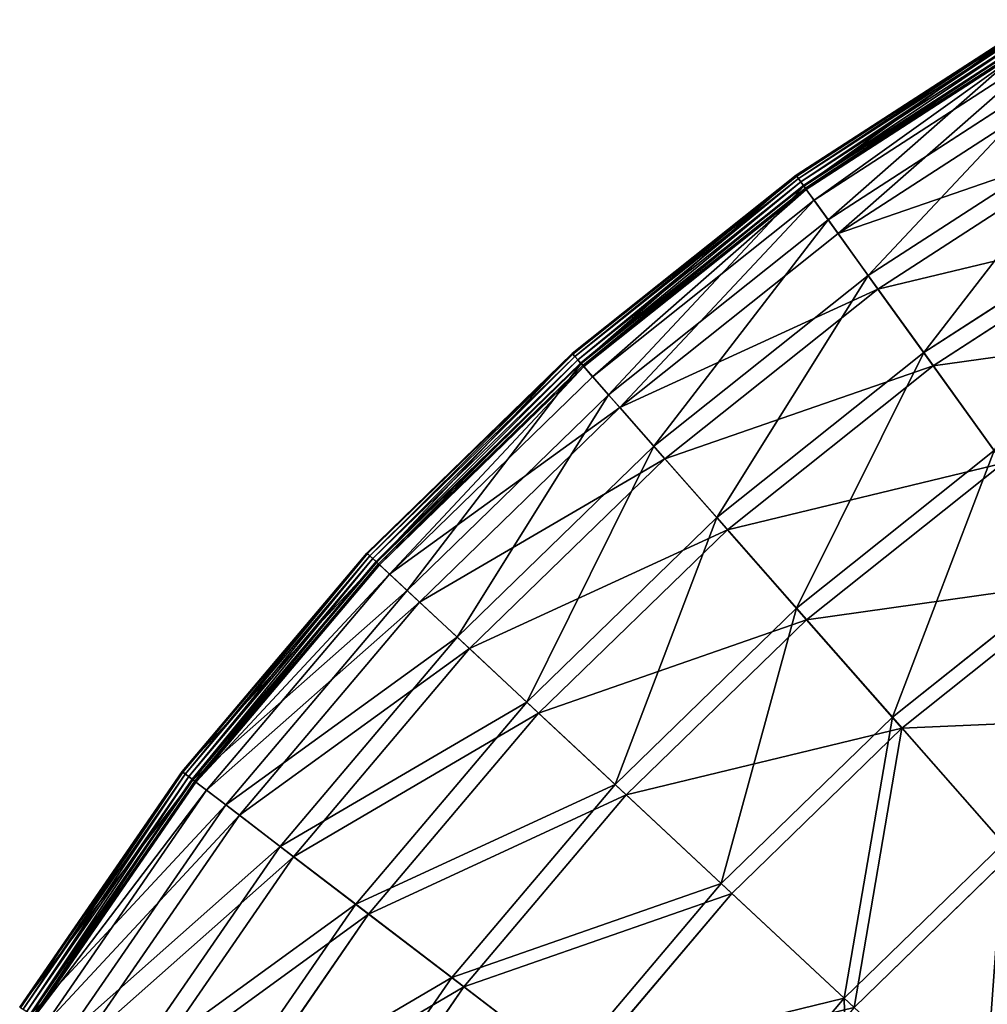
# Model space of a CAD drawing. Extents: x 0 to 1230, y 0 to 270.
# Tile 207 of 245: x 980 to 1025, y 206 to 252. Entities that reach past the tile are written whole.
import ezdxf

# ---------------------------------------------------------------- set-up
doc = ezdxf.new("R2010")
doc.units = 0
doc.layers.get('0').update_dxf_attribs({"color": 13, "linetype": 'CONTINUOUS'})

# ---------------------------------------------------------------- blocks, each defined once
blk = doc.blocks.new('GROUP_6')
for p, q in [((67.322, 252.111, 0.403), (56.184, 244.9, 0.403)), ((67.344, 252.073, 0.199), (56.209, 244.864, 0.199)), ((67.414, 251.951, 0.044), (56.292, 244.75, 0.044)), ((67.514, 251.779, -0.02), (56.408, 244.588, -0.02)), ((56.527, 244.422, 0.024), (67.617, 251.602, 0.024)), ((56.547, 244.394, 13.057), (67.634, 251.572, 13.057)), ((56.618, 244.296, 0.165), (67.695, 251.468, 0.165)), ((67.727, 251.412, 0.363), (56.655, 244.244, 0.363)), ((68.038, 250.876, 12.977), (57.017, 243.741, 12.977)), ((57.669, 242.836, 25.988), (68.597, 249.911, 25.988)), ((68.995, 249.224, 25.83), (58.132, 242.191, 25.83)), ((59.526, 240.254, 38.668), (70.192, 247.16, 38.668)), ((70.581, 246.49, 38.433), (59.978, 239.625, 38.433)), ((56.184, 244.9, 0.403), (45.806, 236.632, 0.403)), ((56.209, 244.864, 0.199), (45.835, 236.598, 0.199)), ((56.292, 244.75, 0.044), (45.928, 236.493, 0.044)), ((56.184, 244.9, 0.403), (56.547, 244.394, 13.057)), ((56.209, 244.864, 0.199), (56.184, 244.9, 0.403)), ((56.292, 244.75, 0.044), (56.209, 244.864, 0.199)), ((56.408, 244.588, -0.02), (56.292, 244.75, 0.044)), ((56.408, 244.588, -0.02), (46.06, 236.343, -0.02)), ((46.195, 236.19, 0.024), (56.527, 244.422, 0.024)), ((46.217, 236.164, 13.057), (56.547, 244.394, 13.057)), ((46.297, 236.074, 0.165), (56.618, 244.296, 0.165)), ((56.655, 244.244, 0.363), (46.34, 236.026, 0.363)), ((56.527, 244.422, 0.024), (56.408, 244.588, -0.02)), ((56.618, 244.296, 0.165), (56.527, 244.422, 0.024)), ((56.547, 244.394, 13.057), (57.669, 242.836, 25.988)), ((56.655, 244.244, 0.363), (56.618, 244.296, 0.165)), ((57.017, 243.741, 12.977), (56.655, 244.244, 0.363)), ((57.017, 243.741, 12.977), (46.75, 235.56, 12.977)), ((58.132, 242.191, 25.83), (57.017, 243.741, 12.977)), ((62.101, 236.675, 50.977), (72.404, 243.346, 50.977)), ((47.486, 234.723, 25.988), (57.669, 242.836, 25.988)), ((57.669, 242.836, 25.988), (59.526, 240.254, 38.668)), ((72.779, 242.699, 50.667), (62.538, 236.068, 50.667)), ((58.132, 242.191, 25.83), (48.011, 234.127, 25.83)), ((59.978, 239.625, 38.433), (58.132, 242.191, 25.83)), ((49.588, 232.336, 38.668), (59.526, 240.254, 38.668)), ((59.526, 240.254, 38.668), (62.101, 236.675, 50.977)), ((59.978, 239.625, 38.433), (50.099, 231.755, 38.433)), ((62.538, 236.068, 50.667), (59.978, 239.625, 38.433)), ((45.806, 236.632, 0.403), (36.289, 227.386, 0.403)), ((45.835, 236.598, 0.199), (36.321, 227.356, 0.199)), ((45.928, 236.493, 0.044), (36.424, 227.26, 0.044)), ((46.217, 236.164, 13.057), (45.806, 236.632, 0.403)), ((45.835, 236.598, 0.199), (45.806, 236.632, 0.403)), ((45.928, 236.493, 0.044), (45.835, 236.598, 0.199)), ((46.06, 236.343, -0.02), (45.928, 236.493, 0.044)), ((52.501, 229.026, 50.977), (62.101, 236.675, 50.977)), ((62.101, 236.675, 50.977), (65.369, 232.132, 62.794)), ((46.06, 236.343, -0.02), (36.57, 227.124, -0.02)), ((36.719, 226.985, 0.024), (46.195, 236.19, 0.024)), ((36.744, 226.961, 13.057), (46.217, 236.164, 13.057)), ((36.832, 226.879, 0.165), (46.297, 236.074, 0.165)), ((46.34, 236.026, 0.363), (36.879, 226.835, 0.363)), ((46.195, 236.19, 0.024), (46.06, 236.343, -0.02)), ((46.297, 236.074, 0.165), (46.195, 236.19, 0.024)), ((47.486, 234.723, 25.988), (46.217, 236.164, 13.057)), ((46.34, 236.026, 0.363), (46.297, 236.074, 0.165)), ((46.75, 235.56, 12.977), (46.34, 236.026, 0.363)), ((62.538, 236.068, 50.667), (52.995, 228.465, 50.667)), ((65.786, 231.553, 62.412), (62.538, 236.068, 50.667)), ((46.75, 235.56, 12.977), (37.333, 226.412, 12.977)), ((48.011, 234.127, 25.83), (46.75, 235.56, 12.977)), ((38.148, 225.651, 25.988), (47.486, 234.723, 25.988)), ((49.588, 232.336, 38.668), (47.486, 234.723, 25.988)), ((48.011, 234.127, 25.83), (38.728, 225.11, 25.83)), ((50.099, 231.755, 38.433), (48.011, 234.127, 25.83)), ((40.473, 223.482, 38.668), (49.588, 232.336, 38.668)), ((52.501, 229.026, 50.977), (49.588, 232.336, 38.668)), ((56.199, 224.826, 62.794), (65.369, 232.132, 62.794)), ((50.099, 231.755, 38.433), (41.04, 222.953, 38.433)), ((52.995, 228.465, 50.667), (50.099, 231.755, 38.433)), ((65.786, 231.553, 62.412), (56.67, 224.291, 62.412)), ((43.697, 220.474, 50.977), (52.501, 229.026, 50.977)), ((56.199, 224.826, 62.794), (52.501, 229.026, 50.977)), ((52.995, 228.465, 50.667), (44.244, 219.964, 50.667)), ((56.67, 224.291, 62.412), (52.995, 228.465, 50.667)), ((36.289, 227.386, 0.403), (27.724, 217.252, 0.403)), ((36.321, 227.356, 0.199), (27.759, 217.225, 0.199)), ((36.289, 227.386, 0.403), (36.744, 226.961, 13.057)), ((36.321, 227.356, 0.199), (36.289, 227.386, 0.403)), ((36.424, 227.26, 0.044), (36.321, 227.356, 0.199)), ((36.424, 227.26, 0.044), (27.871, 217.14, 0.044)), ((36.57, 227.124, -0.02), (28.029, 217.019, -0.02)), ((28.191, 216.895, 0.024), (36.719, 226.985, 0.024)), ((28.218, 216.874, 13.057), (36.744, 226.961, 13.057)), ((28.314, 216.801, 0.165), (36.832, 226.879, 0.165)), ((36.57, 227.124, -0.02), (36.424, 227.26, 0.044)), ((36.719, 226.985, 0.024), (36.57, 227.124, -0.02)), ((36.832, 226.879, 0.165), (36.719, 226.985, 0.024)), ((36.744, 226.961, 13.057), (38.148, 225.651, 25.988)), ((36.879, 226.835, 0.363), (36.832, 226.879, 0.165)), ((36.879, 226.835, 0.363), (28.365, 216.762, 0.363)), ((37.333, 226.412, 12.977), (36.879, 226.835, 0.363)), ((60.645, 219.775, 74.007), (69.299, 226.67, 74.007)), ((37.333, 226.412, 12.977), (28.858, 216.385, 12.977)), ((38.728, 225.11, 25.83), (37.333, 226.412, 12.977)), ((69.691, 226.124, 73.557), (61.089, 219.271, 73.557)), ((29.744, 215.708, 25.988), (38.148, 225.651, 25.988)), ((38.148, 225.651, 25.988), (40.473, 223.482, 38.668)), ((38.728, 225.11, 25.83), (30.375, 215.226, 25.83)), ((41.04, 222.953, 38.433), (38.728, 225.11, 25.83)), ((47.789, 216.656, 62.794), (56.199, 224.826, 62.794)), ((60.645, 219.775, 74.007), (56.199, 224.826, 62.794)), ((56.67, 224.291, 62.412), (48.31, 216.169, 62.412)), ((61.089, 219.271, 73.557), (56.67, 224.291, 62.412)), ((32.271, 213.777, 38.668), (40.473, 223.482, 38.668)), ((40.473, 223.482, 38.668), (43.697, 220.474, 50.977)), ((41.04, 222.953, 38.433), (32.886, 213.307, 38.433)), ((44.244, 219.964, 50.667), (41.04, 222.953, 38.433)), ((35.774, 211.099, 50.977), (43.697, 220.474, 50.977)), ((43.697, 220.474, 50.977), (47.789, 216.656, 62.794)), ((44.244, 219.964, 50.667), (36.368, 210.645, 50.667)), ((48.31, 216.169, 62.412), (44.244, 219.964, 50.667)), ((52.708, 212.066, 74.007), (60.645, 219.775, 74.007)), ((65.797, 213.923, 84.507), (60.645, 219.775, 74.007)), ((61.089, 219.271, 73.557), (53.2, 211.607, 73.557)), ((66.21, 213.454, 83.993), (61.089, 219.271, 73.557)), ((27.724, 217.252, 0.403), (20.193, 206.328, 0.403)), ((27.759, 217.225, 0.199), (20.231, 206.304, 0.199)), ((27.871, 217.14, 0.044), (20.35, 206.23, 0.044)), ((28.029, 217.019, -0.02), (20.52, 206.126, -0.02)), ((20.694, 206.018, 0.024), (28.191, 216.895, 0.024)), ((20.722, 206, 13.057), (28.218, 216.874, 13.057)), ((28.218, 216.874, 13.057), (27.724, 217.252, 0.403)), ((27.759, 217.225, 0.199), (27.724, 217.252, 0.403)), ((27.871, 217.14, 0.044), (27.759, 217.225, 0.199)), ((28.029, 217.019, -0.02), (27.871, 217.14, 0.044)), ((28.191, 216.895, 0.024), (28.029, 217.019, -0.02)), ((28.314, 216.801, 0.165), (28.191, 216.895, 0.024)), ((29.744, 215.708, 25.988), (28.218, 216.874, 13.057)), ((20.825, 205.936, 0.165), (28.314, 216.801, 0.165)), ((28.365, 216.762, 0.363), (20.88, 205.903, 0.363)), ((28.858, 216.385, 12.977), (21.407, 205.576, 12.977)), ((28.365, 216.762, 0.363), (28.314, 216.801, 0.165)), ((28.858, 216.385, 12.977), (28.365, 216.762, 0.363)), ((30.375, 215.226, 25.83), (28.858, 216.385, 12.977)), ((40.22, 207.701, 62.794), (47.789, 216.656, 62.794)), ((47.789, 216.656, 62.794), (52.708, 212.066, 74.007)), ((48.31, 216.169, 62.412), (40.787, 207.268, 62.412)), ((53.2, 211.607, 73.557), (48.31, 216.169, 62.412)), ((22.355, 204.989, 25.988), (29.744, 215.708, 25.988)), ((32.271, 213.777, 38.668), (29.744, 215.708, 25.988)), ((30.375, 215.226, 25.83), (23.03, 204.571, 25.83)), ((32.886, 213.307, 38.433), (30.375, 215.226, 25.83)), ((25.059, 203.315, 38.668), (32.271, 213.777, 38.668)), ((35.774, 211.099, 50.977), (32.271, 213.777, 38.668)), ((58.409, 206.747, 84.507), (65.797, 213.923, 84.507)), ((32.886, 213.307, 38.433), (25.717, 202.907, 38.433)), ((36.368, 210.645, 50.667), (32.886, 213.307, 38.433)), ((66.21, 213.454, 83.993), (58.866, 206.32, 83.993)), ((45.566, 203.615, 74.007), (52.708, 212.066, 74.007)), ((52.708, 212.066, 74.007), (58.409, 206.747, 84.507)), ((53.2, 211.607, 73.557), (46.1, 203.207, 73.557)), ((58.866, 206.32, 83.993), (53.2, 211.607, 73.557)), ((28.808, 200.993, 50.977), (35.774, 211.099, 50.977)), ((40.22, 207.701, 62.794), (35.774, 211.099, 50.977)), ((36.368, 210.645, 50.667), (29.443, 200.6, 50.667)), ((40.787, 207.268, 62.412), (36.368, 210.645, 50.667)), ((33.565, 198.047, 62.794), (40.22, 207.701, 62.794)), ((45.566, 203.615, 74.007), (40.22, 207.701, 62.794)), ((40.787, 207.268, 62.412), (34.172, 197.672, 62.412)), ((46.1, 203.207, 73.557), (40.787, 207.268, 62.412)), ((51.76, 198.88, 84.507), (58.409, 206.747, 84.507)), ((58.409, 206.747, 84.507), (64.835, 200.75, 94.193))]:
    blk.add_line(p, q)
mesh = blk.add_polyface()
corners = [(56.547, 244.394, 13.057), (67.322, 252.111, 0.403), (56.184, 244.9, 0.403), (67.634, 251.572, 13.057)]
mesh.append_faces([[corners[k] for k in face] for face in [(0, 1, 2), (1, 0, 3)]], dxfattribs={"vtx0": -1})
mesh = blk.add_polyface()
corners = [(56.184, 244.9, 0.403), (67.344, 252.073, 0.199), (56.209, 244.864, 0.199), (67.322, 252.111, 0.403)]
mesh.append_faces([[corners[k] for k in face] for face in [(0, 1, 2), (1, 0, 3)]], dxfattribs={"vtx0": -1})
mesh = blk.add_polyface()
corners = [(67.344, 252.073, 0.199), (56.292, 244.75, 0.044), (56.209, 244.864, 0.199), (67.414, 251.951, 0.044)]
mesh.append_faces([[corners[k] for k in face] for face in [(0, 1, 2), (1, 0, 3)]], dxfattribs={"vtx0": -1})
mesh = blk.add_polyface()
corners = [(67.414, 251.951, 0.044), (56.408, 244.588, -0.02), (56.292, 244.75, 0.044), (67.514, 251.779, -0.02)]
mesh.append_faces([[corners[k] for k in face] for face in [(0, 1, 2), (1, 0, 3)]], dxfattribs={"vtx0": -1})
mesh = blk.add_polyface()
corners = [(67.514, 251.779, -0.02), (56.527, 244.422, 0.024), (56.408, 244.588, -0.02), (67.617, 251.602, 0.024)]
mesh.append_faces([[corners[k] for k in face] for face in [(0, 1, 2), (1, 0, 3)]], dxfattribs={"vtx0": -1})
mesh = blk.add_polyface()
corners = [(67.617, 251.602, 0.024), (56.618, 244.296, 0.165), (56.527, 244.422, 0.024), (67.695, 251.468, 0.165)]
mesh.append_faces([[corners[k] for k in face] for face in [(0, 1, 2), (1, 0, 3)]], dxfattribs={"vtx0": -1})
mesh = blk.add_polyface()
corners = [(57.669, 242.836, 25.988), (67.634, 251.572, 13.057), (56.547, 244.394, 13.057), (68.597, 249.911, 25.988)]
mesh.append_faces([[corners[k] for k in face] for face in [(0, 1, 2), (1, 0, 3)]], dxfattribs={"vtx0": -1})
mesh = blk.add_polyface()
corners = [(67.695, 251.468, 0.165), (56.655, 244.244, 0.363), (56.618, 244.296, 0.165), (67.727, 251.412, 0.363)]
mesh.append_faces([[corners[k] for k in face] for face in [(0, 1, 2), (1, 0, 3)]], dxfattribs={"vtx0": -1})
mesh = blk.add_polyface()
corners = [(67.727, 251.412, 0.363), (57.017, 243.741, 12.977), (56.655, 244.244, 0.363), (68.038, 250.876, 12.977)]
mesh.append_faces([[corners[k] for k in face] for face in [(0, 1, 2), (1, 0, 3)]], dxfattribs={"vtx0": -1})
mesh = blk.add_polyface()
corners = [(68.038, 250.876, 12.977), (58.132, 242.191, 25.83), (57.017, 243.741, 12.977), (68.995, 249.224, 25.83)]
mesh.append_faces([[corners[k] for k in face] for face in [(0, 1, 2), (1, 0, 3)]], dxfattribs={"vtx0": -1})
mesh = blk.add_polyface()
corners = [(59.526, 240.254, 38.668), (68.597, 249.911, 25.988), (57.669, 242.836, 25.988), (70.192, 247.16, 38.668)]
mesh.append_faces([[corners[k] for k in face] for face in [(0, 1, 2), (1, 0, 3)]], dxfattribs={"vtx0": -1})
mesh = blk.add_polyface()
corners = [(70.581, 246.49, 38.433), (58.132, 242.191, 25.83), (68.995, 249.224, 25.83), (59.978, 239.625, 38.433)]
mesh.append_faces([[corners[k] for k in face] for face in [(0, 1, 2), (1, 0, 3)]], dxfattribs={"vtx0": -1})
mesh = blk.add_polyface()
corners = [(62.101, 236.675, 50.977), (70.192, 247.16, 38.668), (59.526, 240.254, 38.668), (72.404, 243.346, 50.977)]
mesh.append_faces([[corners[k] for k in face] for face in [(0, 1, 2), (1, 0, 3)]], dxfattribs={"vtx0": -1})
mesh = blk.add_polyface()
corners = [(72.779, 242.699, 50.667), (59.978, 239.625, 38.433), (70.581, 246.49, 38.433), (62.538, 236.068, 50.667)]
mesh.append_faces([[corners[k] for k in face] for face in [(0, 1, 2), (1, 0, 3)]], dxfattribs={"vtx0": -1})
mesh = blk.add_polyface()
corners = [(46.217, 236.164, 13.057), (56.184, 244.9, 0.403), (45.806, 236.632, 0.403), (56.547, 244.394, 13.057)]
mesh.append_faces([[corners[k] for k in face] for face in [(0, 1, 2), (1, 0, 3)]], dxfattribs={"vtx0": -1})
mesh = blk.add_polyface()
corners = [(45.806, 236.632, 0.403), (56.209, 244.864, 0.199), (45.835, 236.598, 0.199), (56.184, 244.9, 0.403)]
mesh.append_faces([[corners[k] for k in face] for face in [(0, 1, 2), (1, 0, 3)]], dxfattribs={"vtx0": -1})
mesh = blk.add_polyface()
corners = [(56.209, 244.864, 0.199), (45.928, 236.493, 0.044), (45.835, 236.598, 0.199), (56.292, 244.75, 0.044)]
mesh.append_faces([[corners[k] for k in face] for face in [(0, 1, 2), (1, 0, 3)]], dxfattribs={"vtx0": -1})
mesh = blk.add_polyface()
corners = [(56.292, 244.75, 0.044), (46.06, 236.343, -0.02), (45.928, 236.493, 0.044), (56.408, 244.588, -0.02)]
mesh.append_faces([[corners[k] for k in face] for face in [(0, 1, 2), (1, 0, 3)]], dxfattribs={"vtx0": -1})
mesh = blk.add_polyface()
corners = [(56.408, 244.588, -0.02), (46.195, 236.19, 0.024), (46.06, 236.343, -0.02), (56.527, 244.422, 0.024)]
mesh.append_faces([[corners[k] for k in face] for face in [(0, 1, 2), (1, 0, 3)]], dxfattribs={"vtx0": -1})
mesh = blk.add_polyface()
corners = [(56.527, 244.422, 0.024), (46.297, 236.074, 0.165), (46.195, 236.19, 0.024), (56.618, 244.296, 0.165)]
mesh.append_faces([[corners[k] for k in face] for face in [(0, 1, 2), (1, 0, 3)]], dxfattribs={"vtx0": -1})
mesh = blk.add_polyface()
corners = [(47.486, 234.723, 25.988), (56.547, 244.394, 13.057), (46.217, 236.164, 13.057), (57.669, 242.836, 25.988)]
mesh.append_faces([[corners[k] for k in face] for face in [(0, 1, 2), (1, 0, 3)]], dxfattribs={"vtx0": -1})
mesh = blk.add_polyface()
corners = [(56.655, 244.244, 0.363), (46.297, 236.074, 0.165), (56.618, 244.296, 0.165), (46.34, 236.026, 0.363)]
mesh.append_faces([[corners[k] for k in face] for face in [(0, 1, 2), (1, 0, 3)]], dxfattribs={"vtx0": -1})
mesh = blk.add_polyface()
corners = [(56.655, 244.244, 0.363), (46.75, 235.56, 12.977), (46.34, 236.026, 0.363), (57.017, 243.741, 12.977)]
mesh.append_faces([[corners[k] for k in face] for face in [(0, 1, 2), (1, 0, 3)]], dxfattribs={"vtx0": -1})
mesh = blk.add_polyface()
corners = [(57.017, 243.741, 12.977), (48.011, 234.127, 25.83), (46.75, 235.56, 12.977), (58.132, 242.191, 25.83)]
mesh.append_faces([[corners[k] for k in face] for face in [(0, 1, 2), (1, 0, 3)]], dxfattribs={"vtx0": -1})
mesh = blk.add_polyface()
corners = [(65.369, 232.132, 62.794), (72.404, 243.346, 50.977), (62.101, 236.675, 50.977), (75.211, 238.505, 62.794)]
mesh.append_faces([[corners[k] for k in face] for face in [(0, 1, 2), (1, 0, 3)]], dxfattribs={"vtx0": -1})
mesh = blk.add_polyface()
corners = [(49.588, 232.336, 38.668), (57.669, 242.836, 25.988), (47.486, 234.723, 25.988), (59.526, 240.254, 38.668)]
mesh.append_faces([[corners[k] for k in face] for face in [(0, 1, 2), (1, 0, 3)]], dxfattribs={"vtx0": -1})
mesh = blk.add_polyface()
corners = [(75.569, 237.887, 62.412), (62.538, 236.068, 50.667), (72.779, 242.699, 50.667), (65.786, 231.553, 62.412)]
mesh.append_faces([[corners[k] for k in face] for face in [(0, 1, 2), (1, 0, 3)]], dxfattribs={"vtx0": -1})
mesh = blk.add_polyface()
corners = [(59.978, 239.625, 38.433), (48.011, 234.127, 25.83), (58.132, 242.191, 25.83), (50.099, 231.755, 38.433)]
mesh.append_faces([[corners[k] for k in face] for face in [(0, 1, 2), (1, 0, 3)]], dxfattribs={"vtx0": -1})
mesh = blk.add_polyface()
corners = [(52.501, 229.026, 50.977), (59.526, 240.254, 38.668), (49.588, 232.336, 38.668), (62.101, 236.675, 50.977)]
mesh.append_faces([[corners[k] for k in face] for face in [(0, 1, 2), (1, 0, 3)]], dxfattribs={"vtx0": -1})
mesh = blk.add_polyface()
corners = [(62.538, 236.068, 50.667), (50.099, 231.755, 38.433), (59.978, 239.625, 38.433), (52.995, 228.465, 50.667)]
mesh.append_faces([[corners[k] for k in face] for face in [(0, 1, 2), (1, 0, 3)]], dxfattribs={"vtx0": -1})
mesh = blk.add_polyface()
corners = [(36.744, 226.961, 13.057), (45.806, 236.632, 0.403), (36.289, 227.386, 0.403), (46.217, 236.164, 13.057)]
mesh.append_faces([[corners[k] for k in face] for face in [(0, 1, 2), (1, 0, 3)]], dxfattribs={"vtx0": -1})
mesh = blk.add_polyface()
corners = [(36.289, 227.386, 0.403), (45.835, 236.598, 0.199), (36.321, 227.356, 0.199), (45.806, 236.632, 0.403)]
mesh.append_faces([[corners[k] for k in face] for face in [(0, 1, 2), (1, 0, 3)]], dxfattribs={"vtx0": -1})
mesh = blk.add_polyface()
corners = [(45.835, 236.598, 0.199), (36.424, 227.26, 0.044), (36.321, 227.356, 0.199), (45.928, 236.493, 0.044)]
mesh.append_faces([[corners[k] for k in face] for face in [(0, 1, 2), (1, 0, 3)]], dxfattribs={"vtx0": -1})
mesh = blk.add_polyface()
corners = [(45.928, 236.493, 0.044), (36.57, 227.124, -0.02), (36.424, 227.26, 0.044), (46.06, 236.343, -0.02)]
mesh.append_faces([[corners[k] for k in face] for face in [(0, 1, 2), (1, 0, 3)]], dxfattribs={"vtx0": -1})
mesh = blk.add_polyface()
corners = [(56.199, 224.826, 62.794), (62.101, 236.675, 50.977), (52.501, 229.026, 50.977), (65.369, 232.132, 62.794)]
mesh.append_faces([[corners[k] for k in face] for face in [(0, 1, 2), (1, 0, 3)]], dxfattribs={"vtx0": -1})
mesh = blk.add_polyface()
corners = [(46.06, 236.343, -0.02), (36.719, 226.985, 0.024), (36.57, 227.124, -0.02), (46.195, 236.19, 0.024)]
mesh.append_faces([[corners[k] for k in face] for face in [(0, 1, 2), (1, 0, 3)]], dxfattribs={"vtx0": -1})
mesh = blk.add_polyface()
corners = [(46.195, 236.19, 0.024), (36.832, 226.879, 0.165), (36.719, 226.985, 0.024), (46.297, 236.074, 0.165)]
mesh.append_faces([[corners[k] for k in face] for face in [(0, 1, 2), (1, 0, 3)]], dxfattribs={"vtx0": -1})
mesh = blk.add_polyface()
corners = [(38.148, 225.651, 25.988), (46.217, 236.164, 13.057), (36.744, 226.961, 13.057), (47.486, 234.723, 25.988)]
mesh.append_faces([[corners[k] for k in face] for face in [(0, 1, 2), (1, 0, 3)]], dxfattribs={"vtx0": -1})
mesh = blk.add_polyface()
corners = [(46.297, 236.074, 0.165), (36.879, 226.835, 0.363), (36.832, 226.879, 0.165), (46.34, 236.026, 0.363)]
mesh.append_faces([[corners[k] for k in face] for face in [(0, 1, 2), (1, 0, 3)]], dxfattribs={"vtx0": -1})
mesh = blk.add_polyface()
corners = [(46.34, 236.026, 0.363), (37.333, 226.412, 12.977), (36.879, 226.835, 0.363), (46.75, 235.56, 12.977)]
mesh.append_faces([[corners[k] for k in face] for face in [(0, 1, 2), (1, 0, 3)]], dxfattribs={"vtx0": -1})
mesh = blk.add_polyface()
corners = [(65.786, 231.553, 62.412), (52.995, 228.465, 50.667), (62.538, 236.068, 50.667), (56.67, 224.291, 62.412)]
mesh.append_faces([[corners[k] for k in face] for face in [(0, 1, 2), (1, 0, 3)]], dxfattribs={"vtx0": -1})
mesh = blk.add_polyface()
corners = [(48.011, 234.127, 25.83), (37.333, 226.412, 12.977), (46.75, 235.56, 12.977), (38.728, 225.11, 25.83)]
mesh.append_faces([[corners[k] for k in face] for face in [(0, 1, 2), (1, 0, 3)]], dxfattribs={"vtx0": -1})
mesh = blk.add_polyface()
corners = [(40.473, 223.482, 38.668), (47.486, 234.723, 25.988), (38.148, 225.651, 25.988), (49.588, 232.336, 38.668)]
mesh.append_faces([[corners[k] for k in face] for face in [(0, 1, 2), (1, 0, 3)]], dxfattribs={"vtx0": -1})
mesh = blk.add_polyface()
corners = [(50.099, 231.755, 38.433), (38.728, 225.11, 25.83), (48.011, 234.127, 25.83), (41.04, 222.953, 38.433)]
mesh.append_faces([[corners[k] for k in face] for face in [(0, 1, 2), (1, 0, 3)]], dxfattribs={"vtx0": -1})
mesh = blk.add_polyface()
corners = [(43.697, 220.474, 50.977), (49.588, 232.336, 38.668), (40.473, 223.482, 38.668), (52.501, 229.026, 50.977)]
mesh.append_faces([[corners[k] for k in face] for face in [(0, 1, 2), (1, 0, 3)]], dxfattribs={"vtx0": -1})
mesh = blk.add_polyface()
corners = [(60.645, 219.775, 74.007), (65.369, 232.132, 62.794), (56.199, 224.826, 62.794), (69.299, 226.67, 74.007)]
mesh.append_faces([[corners[k] for k in face] for face in [(0, 1, 2), (1, 0, 3)]], dxfattribs={"vtx0": -1})
mesh = blk.add_polyface()
corners = [(52.995, 228.465, 50.667), (41.04, 222.953, 38.433), (50.099, 231.755, 38.433), (44.244, 219.964, 50.667)]
mesh.append_faces([[corners[k] for k in face] for face in [(0, 1, 2), (1, 0, 3)]], dxfattribs={"vtx0": -1})
mesh = blk.add_polyface()
corners = [(69.691, 226.124, 73.557), (56.67, 224.291, 62.412), (65.786, 231.553, 62.412), (61.089, 219.271, 73.557)]
mesh.append_faces([[corners[k] for k in face] for face in [(0, 1, 2), (1, 0, 3)]], dxfattribs={"vtx0": -1})
mesh = blk.add_polyface()
corners = [(47.789, 216.656, 62.794), (52.501, 229.026, 50.977), (43.697, 220.474, 50.977), (56.199, 224.826, 62.794)]
mesh.append_faces([[corners[k] for k in face] for face in [(0, 1, 2), (1, 0, 3)]], dxfattribs={"vtx0": -1})
mesh = blk.add_polyface()
corners = [(56.67, 224.291, 62.412), (44.244, 219.964, 50.667), (52.995, 228.465, 50.667), (48.31, 216.169, 62.412)]
mesh.append_faces([[corners[k] for k in face] for face in [(0, 1, 2), (1, 0, 3)]], dxfattribs={"vtx0": -1})
mesh = blk.add_polyface()
corners = [(36.744, 226.961, 13.057), (27.724, 217.252, 0.403), (28.218, 216.874, 13.057), (36.289, 227.386, 0.403)]
mesh.append_faces([[corners[k] for k in face] for face in [(0, 1, 2), (1, 0, 3)]], dxfattribs={"vtx0": -1})
mesh = blk.add_polyface()
corners = [(27.724, 217.252, 0.403), (36.321, 227.356, 0.199), (27.759, 217.225, 0.199), (36.289, 227.386, 0.403)]
mesh.append_faces([[corners[k] for k in face] for face in [(0, 1, 2), (1, 0, 3)]], dxfattribs={"vtx0": -1})
mesh = blk.add_polyface()
corners = [(27.871, 217.14, 0.044), (36.321, 227.356, 0.199), (27.759, 217.225, 0.199), (36.424, 227.26, 0.044)]
mesh.append_faces([[corners[k] for k in face] for face in [(0, 1, 2), (1, 0, 3)]], dxfattribs={"vtx0": -1})
mesh = blk.add_polyface()
corners = [(28.029, 217.019, -0.02), (36.424, 227.26, 0.044), (27.871, 217.14, 0.044), (36.57, 227.124, -0.02)]
mesh.append_faces([[corners[k] for k in face] for face in [(0, 1, 2), (1, 0, 3)]], dxfattribs={"vtx0": -1})
mesh = blk.add_polyface()
corners = [(28.191, 216.895, 0.024), (36.57, 227.124, -0.02), (28.029, 217.019, -0.02), (36.719, 226.985, 0.024)]
mesh.append_faces([[corners[k] for k in face] for face in [(0, 1, 2), (1, 0, 3)]], dxfattribs={"vtx0": -1})
mesh = blk.add_polyface()
corners = [(36.719, 226.985, 0.024), (28.314, 216.801, 0.165), (28.191, 216.895, 0.024), (36.832, 226.879, 0.165)]
mesh.append_faces([[corners[k] for k in face] for face in [(0, 1, 2), (1, 0, 3)]], dxfattribs={"vtx0": -1})
mesh = blk.add_polyface()
corners = [(38.148, 225.651, 25.988), (28.218, 216.874, 13.057), (29.744, 215.708, 25.988), (36.744, 226.961, 13.057)]
mesh.append_faces([[corners[k] for k in face] for face in [(0, 1, 2), (1, 0, 3)]], dxfattribs={"vtx0": -1})
mesh = blk.add_polyface()
corners = [(28.314, 216.801, 0.165), (36.879, 226.835, 0.363), (28.365, 216.762, 0.363), (36.832, 226.879, 0.165)]
mesh.append_faces([[corners[k] for k in face] for face in [(0, 1, 2), (1, 0, 3)]], dxfattribs={"vtx0": -1})
mesh = blk.add_polyface()
corners = [(28.365, 216.762, 0.363), (37.333, 226.412, 12.977), (28.858, 216.385, 12.977), (36.879, 226.835, 0.363)]
mesh.append_faces([[corners[k] for k in face] for face in [(0, 1, 2), (1, 0, 3)]], dxfattribs={"vtx0": -1})
mesh = blk.add_polyface()
corners = [(65.797, 213.923, 84.507), (69.299, 226.67, 74.007), (60.645, 219.775, 74.007), (73.852, 220.341, 84.507)]
mesh.append_faces([[corners[k] for k in face] for face in [(0, 1, 2), (1, 0, 3)]], dxfattribs={"vtx0": -1})
mesh = blk.add_polyface()
corners = [(28.858, 216.385, 12.977), (38.728, 225.11, 25.83), (30.375, 215.226, 25.83), (37.333, 226.412, 12.977)]
mesh.append_faces([[corners[k] for k in face] for face in [(0, 1, 2), (1, 0, 3)]], dxfattribs={"vtx0": -1})
mesh = blk.add_polyface()
corners = [(74.217, 219.834, 83.993), (61.089, 219.271, 73.557), (69.691, 226.124, 73.557), (66.21, 213.454, 83.993)]
mesh.append_faces([[corners[k] for k in face] for face in [(0, 1, 2), (1, 0, 3)]], dxfattribs={"vtx0": -1})
mesh = blk.add_polyface()
corners = [(40.473, 223.482, 38.668), (29.744, 215.708, 25.988), (32.271, 213.777, 38.668), (38.148, 225.651, 25.988)]
mesh.append_faces([[corners[k] for k in face] for face in [(0, 1, 2), (1, 0, 3)]], dxfattribs={"vtx0": -1})
mesh = blk.add_polyface()
corners = [(30.375, 215.226, 25.83), (41.04, 222.953, 38.433), (32.886, 213.307, 38.433), (38.728, 225.11, 25.83)]
mesh.append_faces([[corners[k] for k in face] for face in [(0, 1, 2), (1, 0, 3)]], dxfattribs={"vtx0": -1})
mesh = blk.add_polyface()
corners = [(52.708, 212.066, 74.007), (56.199, 224.826, 62.794), (47.789, 216.656, 62.794), (60.645, 219.775, 74.007)]
mesh.append_faces([[corners[k] for k in face] for face in [(0, 1, 2), (1, 0, 3)]], dxfattribs={"vtx0": -1})
mesh = blk.add_polyface()
corners = [(61.089, 219.271, 73.557), (48.31, 216.169, 62.412), (56.67, 224.291, 62.412), (53.2, 211.607, 73.557)]
mesh.append_faces([[corners[k] for k in face] for face in [(0, 1, 2), (1, 0, 3)]], dxfattribs={"vtx0": -1})
mesh = blk.add_polyface()
corners = [(43.697, 220.474, 50.977), (32.271, 213.777, 38.668), (35.774, 211.099, 50.977), (40.473, 223.482, 38.668)]
mesh.append_faces([[corners[k] for k in face] for face in [(0, 1, 2), (1, 0, 3)]], dxfattribs={"vtx0": -1})
mesh = blk.add_polyface()
corners = [(32.886, 213.307, 38.433), (44.244, 219.964, 50.667), (36.368, 210.645, 50.667), (41.04, 222.953, 38.433)]
mesh.append_faces([[corners[k] for k in face] for face in [(0, 1, 2), (1, 0, 3)]], dxfattribs={"vtx0": -1})
mesh = blk.add_polyface()
corners = [(47.789, 216.656, 62.794), (35.774, 211.099, 50.977), (40.22, 207.701, 62.794), (43.697, 220.474, 50.977)]
mesh.append_faces([[corners[k] for k in face] for face in [(0, 1, 2), (1, 0, 3)]], dxfattribs={"vtx0": -1})
mesh = blk.add_polyface()
corners = [(36.368, 210.645, 50.667), (48.31, 216.169, 62.412), (40.787, 207.268, 62.412), (44.244, 219.964, 50.667)]
mesh.append_faces([[corners[k] for k in face] for face in [(0, 1, 2), (1, 0, 3)]], dxfattribs={"vtx0": -1})
mesh = blk.add_polyface()
corners = [(58.409, 206.747, 84.507), (60.645, 219.775, 74.007), (52.708, 212.066, 74.007), (65.797, 213.923, 84.507)]
mesh.append_faces([[corners[k] for k in face] for face in [(0, 1, 2), (1, 0, 3)]], dxfattribs={"vtx0": -1})
mesh = blk.add_polyface()
corners = [(61.089, 219.271, 73.557), (58.866, 206.32, 83.993), (53.2, 211.607, 73.557), (66.21, 213.454, 83.993)]
mesh.append_faces([[corners[k] for k in face] for face in [(0, 1, 2), (1, 0, 3)]], dxfattribs={"vtx0": -1})
mesh = blk.add_polyface()
corners = [(28.218, 216.874, 13.057), (20.193, 206.328, 0.403), (20.722, 206, 13.057), (27.724, 217.252, 0.403)]
mesh.append_faces([[corners[k] for k in face] for face in [(0, 1, 2), (1, 0, 3)]], dxfattribs={"vtx0": -1})
mesh = blk.add_polyface()
corners = [(20.193, 206.328, 0.403), (27.759, 217.225, 0.199), (20.231, 206.304, 0.199), (27.724, 217.252, 0.403)]
mesh.append_faces([[corners[k] for k in face] for face in [(0, 1, 2), (1, 0, 3)]], dxfattribs={"vtx0": -1})
mesh = blk.add_polyface()
corners = [(20.35, 206.23, 0.044), (27.759, 217.225, 0.199), (20.231, 206.304, 0.199), (27.871, 217.14, 0.044)]
mesh.append_faces([[corners[k] for k in face] for face in [(0, 1, 2), (1, 0, 3)]], dxfattribs={"vtx0": -1})
mesh = blk.add_polyface()
corners = [(20.52, 206.126, -0.02), (27.871, 217.14, 0.044), (20.35, 206.23, 0.044), (28.029, 217.019, -0.02)]
mesh.append_faces([[corners[k] for k in face] for face in [(0, 1, 2), (1, 0, 3)]], dxfattribs={"vtx0": -1})
mesh = blk.add_polyface()
corners = [(20.694, 206.018, 0.024), (28.029, 217.019, -0.02), (20.52, 206.126, -0.02), (28.191, 216.895, 0.024)]
mesh.append_faces([[corners[k] for k in face] for face in [(0, 1, 2), (1, 0, 3)]], dxfattribs={"vtx0": -1})
mesh = blk.add_polyface()
corners = [(28.191, 216.895, 0.024), (20.825, 205.936, 0.165), (20.694, 206.018, 0.024), (28.314, 216.801, 0.165)]
mesh.append_faces([[corners[k] for k in face] for face in [(0, 1, 2), (1, 0, 3)]], dxfattribs={"vtx0": -1})
mesh = blk.add_polyface()
corners = [(29.744, 215.708, 25.988), (20.722, 206, 13.057), (22.355, 204.989, 25.988), (28.218, 216.874, 13.057)]
mesh.append_faces([[corners[k] for k in face] for face in [(0, 1, 2), (1, 0, 3)]], dxfattribs={"vtx0": -1})
mesh = blk.add_polyface()
corners = [(20.825, 205.936, 0.165), (28.365, 216.762, 0.363), (20.88, 205.903, 0.363), (28.314, 216.801, 0.165)]
mesh.append_faces([[corners[k] for k in face] for face in [(0, 1, 2), (1, 0, 3)]], dxfattribs={"vtx0": -1})
mesh = blk.add_polyface()
corners = [(20.88, 205.903, 0.363), (28.858, 216.385, 12.977), (21.407, 205.576, 12.977), (28.365, 216.762, 0.363)]
mesh.append_faces([[corners[k] for k in face] for face in [(0, 1, 2), (1, 0, 3)]], dxfattribs={"vtx0": -1})
mesh = blk.add_polyface()
corners = [(21.407, 205.576, 12.977), (30.375, 215.226, 25.83), (23.03, 204.571, 25.83), (28.858, 216.385, 12.977)]
mesh.append_faces([[corners[k] for k in face] for face in [(0, 1, 2), (1, 0, 3)]], dxfattribs={"vtx0": -1})
mesh = blk.add_polyface()
corners = [(52.708, 212.066, 74.007), (40.22, 207.701, 62.794), (45.566, 203.615, 74.007), (47.789, 216.656, 62.794)]
mesh.append_faces([[corners[k] for k in face] for face in [(0, 1, 2), (1, 0, 3)]], dxfattribs={"vtx0": -1})
mesh = blk.add_polyface()
corners = [(40.787, 207.268, 62.412), (53.2, 211.607, 73.557), (46.1, 203.207, 73.557), (48.31, 216.169, 62.412)]
mesh.append_faces([[corners[k] for k in face] for face in [(0, 1, 2), (1, 0, 3)]], dxfattribs={"vtx0": -1})
mesh = blk.add_polyface()
corners = [(32.271, 213.777, 38.668), (22.355, 204.989, 25.988), (25.059, 203.315, 38.668), (29.744, 215.708, 25.988)]
mesh.append_faces([[corners[k] for k in face] for face in [(0, 1, 2), (1, 0, 3)]], dxfattribs={"vtx0": -1})
mesh = blk.add_polyface()
corners = [(23.03, 204.571, 25.83), (32.886, 213.307, 38.433), (25.717, 202.907, 38.433), (30.375, 215.226, 25.83)]
mesh.append_faces([[corners[k] for k in face] for face in [(0, 1, 2), (1, 0, 3)]], dxfattribs={"vtx0": -1})
mesh = blk.add_polyface()
corners = [(35.774, 211.099, 50.977), (25.059, 203.315, 38.668), (28.808, 200.993, 50.977), (32.271, 213.777, 38.668)]
mesh.append_faces([[corners[k] for k in face] for face in [(0, 1, 2), (1, 0, 3)]], dxfattribs={"vtx0": -1})
mesh = blk.add_polyface()
corners = [(64.835, 200.75, 94.193), (65.797, 213.923, 84.507), (58.409, 206.747, 84.507), (71.604, 207.326, 94.193)]
mesh.append_faces([[corners[k] for k in face] for face in [(0, 1, 2), (1, 0, 3)]], dxfattribs={"vtx0": -1})
mesh = blk.add_polyface()
corners = [(25.717, 202.907, 38.433), (36.368, 210.645, 50.667), (29.443, 200.6, 50.667), (32.886, 213.307, 38.433)]
mesh.append_faces([[corners[k] for k in face] for face in [(0, 1, 2), (1, 0, 3)]], dxfattribs={"vtx0": -1})
mesh = blk.add_polyface()
corners = [(66.21, 213.454, 83.993), (65.253, 200.36, 93.62), (58.866, 206.32, 83.993), (71.982, 206.897, 93.62)]
mesh.append_faces([[corners[k] for k in face] for face in [(0, 1, 2), (1, 0, 3)]], dxfattribs={"vtx0": -1})
mesh = blk.add_polyface()
corners = [(58.409, 206.747, 84.507), (45.566, 203.615, 74.007), (51.76, 198.88, 84.507), (52.708, 212.066, 74.007)]
mesh.append_faces([[corners[k] for k in face] for face in [(0, 1, 2), (1, 0, 3)]], dxfattribs={"vtx0": -1})
mesh = blk.add_polyface()
corners = [(46.1, 203.207, 73.557), (58.866, 206.32, 83.993), (52.257, 198.501, 83.993), (53.2, 211.607, 73.557)]
mesh.append_faces([[corners[k] for k in face] for face in [(0, 1, 2), (1, 0, 3)]], dxfattribs={"vtx0": -1})
mesh = blk.add_polyface()
corners = [(40.22, 207.701, 62.794), (28.808, 200.993, 50.977), (33.565, 198.047, 62.794), (35.774, 211.099, 50.977)]
mesh.append_faces([[corners[k] for k in face] for face in [(0, 1, 2), (1, 0, 3)]], dxfattribs={"vtx0": -1})
mesh = blk.add_polyface()
corners = [(29.443, 200.6, 50.667), (40.787, 207.268, 62.412), (34.172, 197.672, 62.412), (36.368, 210.645, 50.667)]
mesh.append_faces([[corners[k] for k in face] for face in [(0, 1, 2), (1, 0, 3)]], dxfattribs={"vtx0": -1})
mesh = blk.add_polyface()
corners = [(45.566, 203.615, 74.007), (33.565, 198.047, 62.794), (39.286, 194.505, 74.007), (40.22, 207.701, 62.794)]
mesh.append_faces([[corners[k] for k in face] for face in [(0, 1, 2), (1, 0, 3)]], dxfattribs={"vtx0": -1})
mesh = blk.add_polyface()
corners = [(34.172, 197.672, 62.412), (46.1, 203.207, 73.557), (39.858, 194.151, 73.557), (40.787, 207.268, 62.412)]
mesh.append_faces([[corners[k] for k in face] for face in [(0, 1, 2), (1, 0, 3)]], dxfattribs={"vtx0": -1})
mesh = blk.add_polyface()
corners = [(71.926, 194.134, 102.972), (71.604, 207.326, 94.193), (64.835, 200.75, 94.193), (78.012, 200.047, 102.972)]
mesh.append_faces([[corners[k] for k in face] for face in [(0, 1, 2), (1, 0, 3)]], dxfattribs={"vtx0": -1})
mesh = blk.add_polyface()
corners = [(58.744, 193.543, 94.193), (58.409, 206.747, 84.507), (51.76, 198.88, 84.507), (64.835, 200.75, 94.193)]
mesh.append_faces([[corners[k] for k in face] for face in [(0, 1, 2), (1, 0, 3)]], dxfattribs={"vtx0": -1})
blk = doc.blocks.new('COMPONENT_3')
blk.add_blockref('GROUP_6', (0, 0))
blk = doc.blocks.new('GROUP_25')
blk.add_blockref('COMPONENT_3', (959.98, -0.02, 0.02))

msp = doc.modelspace()

# ---------------------------------------------------------------- block references
msp.add_blockref('GROUP_25', (0, 0))

doc.saveas('drawing.dxf')
